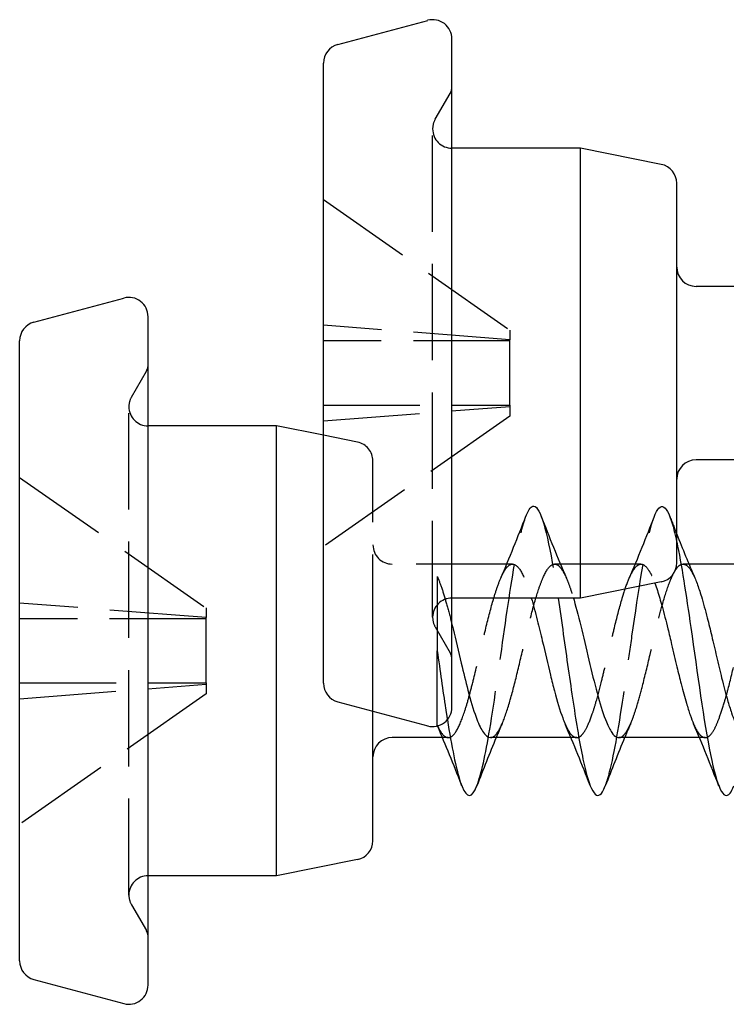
# Model space of a CAD drawing. Header units: millimetres. Extents: x -278 to 85, y -31 to 142.
# Tile 17 of 21: x 36 to 47, y 70 to 86. Entities that reach past the tile are written whole.
import ezdxf

# ---------------------------------------------------------------- set-up
doc = ezdxf.new("R2010")
doc.units = ezdxf.units.MM
doc.header["$LTSCALE"] = 10
doc.linetypes.add('ALLCAD_Strich', pattern=[0.2, 0.15, -0.05])
doc.layers.add('BESCH_KONT_sich_schn_seit_2d', color=160, linetype='Continuous')

msp = doc.modelspace()

# ---------------------------------------------------------------- linework, layer by layer
at = {"layer": 'BESCH_KONT_sich_schn_seit_2d', "linetype": 'Continuous', "extrusion": (0, 1, 2e-16)}
for p, q in [((41.083, 85.402), (42.483, 85.777)), ((42.86, 80.288), (42.86, 85.488)), ((40.86, 80.288), (40.86, 85.112)), ((44.86, 83.788), (42.86, 83.788)), ((46.119, 83.536), (44.86, 83.788)), ((44.86, 80.288), (44.86, 83.788)), ((46.36, 80.288), (46.36, 83.242)), ((48.533, 81.638), (46.66, 81.638)), ((36.354, 81.08), (37.754, 81.455)), ((38.131, 75.966), (38.131, 81.166)), ((36.131, 75.966), (36.131, 80.791)), ((40.86, 75.463), (40.86, 80.288)), ((42.86, 75.088), (42.86, 80.288)), ((44.86, 76.788), (44.86, 80.288)), ((46.36, 77.334), (46.36, 80.288)), ((40.131, 79.466), (38.131, 79.466)), ((40.86, 79.32), (40.131, 79.466)), ((40.131, 75.966), (40.131, 79.466)), ((47.442, 78.938), (46.66, 78.938)), ((47.804, 77.316), (46.55, 77.316)), ((46.119, 77.039), (44.86, 76.788)), ((44.86, 76.788), (42.86, 76.788)), ((36.131, 71.141), (36.131, 75.966)), ((38.131, 70.766), (38.131, 75.966)), ((40.131, 72.466), (40.131, 75.966)), ((41.083, 75.173), (42.483, 74.798)), ((41.631, 73.012), (41.631, 75.026)), ((42.714, 74.616), (41.931, 74.616)), ((44.713, 74.616), (43.459, 74.616)), ((46.713, 74.616), (45.459, 74.616)), ((41.39, 72.717), (40.131, 72.466)), ((40.131, 72.466), (38.131, 72.466)), ((36.354, 70.851), (37.754, 70.476))]:
    msp.add_line(p, q, dxfattribs=at)
at = {"layer": 'BESCH_KONT_sich_schn_seit_2d', "linetype": 'ALLCAD_Strich', "extrusion": (0, 1, 2e-16)}
for p, q in [((42.6, 84.238), (42.833, 84.641)), ((42.56, 76.488), (42.56, 84.088)), ((40.86, 82.988), (43.76, 80.957)), ((43.76, 80.806), (40.86, 81.032)), ((43.76, 80.957), (43.76, 80.806)), ((43.76, 80.788), (40.86, 80.788)), ((43.76, 80.788), (43.76, 80.806)), ((43.76, 79.788), (43.76, 80.788)), ((37.872, 79.916), (38.105, 80.319)), ((37.831, 72.166), (37.831, 79.766)), ((40.86, 79.788), (43.76, 79.788)), ((40.86, 79.543), (43.76, 79.769)), ((43.76, 79.788), (43.76, 79.769)), ((43.76, 79.769), (43.76, 79.618)), ((43.76, 79.618), (40.86, 77.588)), ((41.39, 79.214), (40.86, 79.32)), ((41.631, 75.966), (41.631, 78.92)), ((36.131, 78.666), (39.032, 76.635)), ((43.804, 77.316), (41.931, 77.316)), ((45.803, 77.316), (44.459, 77.316)), ((46.55, 77.316), (46.458, 77.316)), ((39.032, 76.485), (36.131, 76.71)), ((39.032, 76.635), (39.032, 76.485)), ((39.032, 76.466), (36.131, 76.466)), ((39.032, 76.466), (39.032, 76.485)), ((39.032, 75.466), (39.032, 76.466)), ((42.6, 76.338), (42.833, 75.934)), ((41.631, 75.026), (41.631, 75.966)), ((42.631, 75.966), (42.631, 75.966)), ((36.131, 75.466), (39.032, 75.466)), ((36.131, 75.221), (39.032, 75.447)), ((39.032, 75.466), (39.032, 75.447)), ((39.032, 75.447), (39.032, 75.296)), ((39.032, 75.296), (36.131, 73.266)), ((42.804, 74.616), (42.714, 74.616)), ((44.805, 74.616), (44.713, 74.616)), ((46.804, 74.616), (46.713, 74.616)), ((37.872, 72.016), (38.105, 71.612))]:
    msp.add_line(p, q, dxfattribs=at)
at = {"layer": 'BESCH_KONT_sich_schn_seit_2d', "linetype": 'Continuous'}
for centre, start, end in [((42.56, 85.488), 0, 105), ((41.16, 85.112), 105, 180), ((46.06, 83.242), 0, 78.6901), ((46.66, 81.938), 180, 270), ((37.831, 81.166), 0, 105), ((36.431, 80.791), 105, 180), ((46.66, 78.638), 90, 180), ((46.06, 77.334), 281.3099, 0), ((41.16, 75.463), 180, 255), ((42.56, 75.088), 255, 0), ((41.931, 74.316), 90, 180), ((41.331, 73.012), 281.3099, 0), ((36.431, 71.141), 180, 255), ((37.831, 70.766), 255, 0)]:
    msp.add_arc(centre, 0.3, start, end, dxfattribs=at)
at = {"layer": 'BESCH_KONT_sich_schn_seit_2d', "linetype": 'ALLCAD_Strich'}
for centre, radius, start, end in [((42.66, 84.741), 0.2, 330, 0), ((42.86, 84.088), 0.3, 150, 180), ((42.86, 84.088), 0.3, 180, 270), ((37.931, 80.419), 0.2, 330, 0), ((38.131, 79.766), 0.3, 150, 180), ((38.131, 79.766), 0.3, 180, 270), ((41.331, 78.92), 0.3, 0, 78.6901), ((41.931, 77.616), 0.3, 180, 270), ((42.86, 76.488), 0.3, 90, 180), ((42.86, 76.488), 0.3, 180, 210), ((42.66, 75.834), 0.2, 0, 30), ((38.131, 72.166), 0.3, 90, 180), ((38.131, 72.166), 0.3, 180, 210), ((37.931, 71.512), 0.2, 0, 30)]:
    msp.add_arc(centre, radius, start, end, dxfattribs=at)
for points, knots in [([(45.248, 73.863), (45.259, 73.893), (45.296, 74), (45.409, 74.445), (45.536, 75.288), (45.74, 76.739), (45.969, 78.257), (46.198, 78.312), (46.328, 77.806), (46.357, 77.674), (46.36, 77.66)], [11.360367, 11.360367, 11.360367, 11.360367, 11.467783, 11.707666, 12.427316, 12.667199, 13.626732, 14.586265, 14.826149, 14.855649, 14.855649, 14.855649, 14.855649]), ([(43.249, 73.867), (43.316, 74.038), (43.459, 74.706), (43.678, 76.327), (43.907, 77.833), (44.162, 78.49), (44.364, 77.737), (44.489, 76.943), (44.513, 76.788)], [5.081388, 5.081388, 5.081388, 5.081388, 5.710585, 6.430235, 7.149884, 7.869534, 8.829067, 9.051007, 9.051007, 9.051007, 9.051007]), ([(43.459, 74.616), (43.46, 74.616), (43.462, 74.616), (43.497, 74.618), (43.53, 74.642), (43.584, 74.716), (43.605, 74.753), (43.666, 74.883), (43.706, 74.996), (43.787, 75.262), (43.826, 75.412), (43.905, 75.735), (43.944, 75.905), (44.026, 76.246), (44.066, 76.415), (44.143, 76.709), (44.18, 76.835), (44.238, 77.004), (44.259, 77.059), (44.321, 77.201), (44.362, 77.266), (44.421, 77.308), (44.437, 77.314), (44.477, 77.317), (44.499, 77.309), (44.544, 77.271), (44.567, 77.241), (44.614, 77.16), (44.639, 77.108), (44.68, 77.004), (44.697, 76.958), (44.726, 76.869), (44.739, 76.829), (44.751, 76.788)], [0.3614669, 0.3614669, 0.3614669, 0.3614669, 0.3632842, 0.3632842, 0.406937, 0.406937, 0.4342329, 0.4342329, 0.4870281, 0.4870281, 0.5387827, 0.5387827, 0.590935, 0.590935, 0.6443172, 0.6443172, 0.6923807, 0.6923807, 0.7197421, 0.7197421, 0.7743548, 0.7743548, 0.7958425, 0.7958425, 0.825246, 0.825246, 0.855728, 0.855728, 0.887361, 0.887361, 0.9091493, 0.9091493, 0.9253819, 0.9253819, 0.9253819, 0.9253819]), ([(44.621, 74.832), (44.628, 74.814), (44.636, 74.798), (44.67, 74.729), (44.696, 74.688), (44.75, 74.63), (44.778, 74.615), (44.832, 74.616), (44.859, 74.631), (44.907, 74.684), (44.93, 74.718), (44.984, 74.821), (45.015, 74.896), (45.065, 75.041), (45.084, 75.101), (45.132, 75.266), (45.161, 75.376), (45.21, 75.574), (45.23, 75.658), (45.277, 75.853), (45.303, 75.964), (45.35, 76.159), (45.37, 76.242), (45.428, 76.48), (45.465, 76.628), (45.516, 76.801), (45.528, 76.842), (45.571, 76.976), (45.602, 77.058), (45.653, 77.167), (45.672, 77.202), (45.716, 77.269), (45.742, 77.294), (45.79, 77.318), (45.813, 77.319), (45.867, 77.295), (45.898, 77.263), (45.948, 77.182), (45.968, 77.145), (45.998, 77.076), (46.008, 77.048), (46.019, 77.019)], [-3.9197768, -3.9197768, -3.9197768, -3.9197768, -3.9097596, -3.9097596, -3.8757543, -3.8757543, -3.839351, -3.839351, -3.8044906, -3.8044906, -3.774623, -3.774623, -3.7343915, -3.7343915, -3.7096149, -3.7096149, -3.6712371, -3.6712371, -3.644428, -3.644428, -3.6101324, -3.6101324, -3.5840652, -3.5840652, -3.5339215, -3.5339215, -3.51783, -3.51783, -3.4775882, -3.4775882, -3.4523968, -3.4523968, -3.418994, -3.418994, -3.3882626, -3.3882626, -3.3482506, -3.3482506, -3.3231753, -3.3231753, -3.3088411, -3.3088411, -3.3088411, -3.3088411]), ([(45.459, 74.616), (45.473, 74.616), (45.487, 74.619), (45.517, 74.636), (45.533, 74.65), (45.577, 74.702), (45.604, 74.75), (45.648, 74.846), (45.665, 74.886), (45.702, 74.988), (45.723, 75.052), (45.772, 75.213), (45.798, 75.312), (45.865, 75.572), (45.905, 75.738), (45.959, 75.964), (45.973, 76.02), (46.008, 76.172), (46.031, 76.266), (46.08, 76.47), (46.107, 76.578), (46.171, 76.81), (46.208, 76.926), (46.264, 77.071), (46.282, 77.113), (46.323, 77.197), (46.346, 77.233), (46.395, 77.294), (46.423, 77.312), (46.475, 77.318), (46.499, 77.309), (46.55, 77.266), (46.575, 77.232), (46.614, 77.161), (46.628, 77.133), (46.642, 77.101)], [1.234884, 1.234884, 1.234884, 1.234884, 1.2527512, 1.2527512, 1.2742218, 1.2742218, 1.3105089, 1.3105089, 1.331487, 1.331487, 1.3593662, 1.3593662, 1.3948689, 1.3948689, 1.4470585, 1.4470585, 1.4644475, 1.4644475, 1.4939133, 1.4939133, 1.5301995, 1.5301995, 1.5779732, 1.5779732, 1.6017533, 1.6017533, 1.631367, 1.631367, 1.667518, 1.667518, 1.699684, 1.699684, 1.7324597, 1.7324597, 1.750575, 1.750575, 1.750575, 1.750575]), ([(42.631, 77.122), (42.657, 77.067), (42.682, 77.002), (42.732, 76.852), (42.756, 76.769), (42.808, 76.585), (42.834, 76.485), (42.86, 76.379)], [0, 0, 0, 0, 0.03288256, 0.03288256, 0.06553773, 0.06553773, 0.09971113, 0.09971113, 0.09971113, 0.09971113]), ([(42.631, 77.123), (42.631, 77.123), (42.631, 77.123), (42.631, 77.123), (42.631, 77.12), (42.631, 76.902), (42.631, 76.569), (42.631, 76.393), (42.631, 76.187), (42.631, 75.966)], [-0.2066083, -0.2066083, -0.2066083, -0.2066083, -0.2054491, -0.2054491, -0.2054491, -0.0711626, -0.0711626, -0.0711626, 0, 0, 0, 0]), ([(42.632, 75.966), (42.675, 75.658), (42.728, 75.285), (42.78, 74.951), (42.789, 74.894)], [3.1417494, 3.1417494, 3.1417494, 3.1417494, 3.5516356, 3.6379107, 3.6379107, 3.6379107, 3.6379107]), ([(42.631, 74.809), (42.631, 74.809), (42.631, 74.834), (42.631, 74.951), (42.631, 75.055), (42.631, 75.242), (42.631, 75.362), (42.631, 75.639), (42.631, 75.798), (42.631, 75.966)], [-0.1722036, -0.1722036, -0.1722036, -0.1722036, -0.1446211, -0.1446211, -0.1034633, -0.1034633, -0.0538942, -0.0538942, -0.0000171, -0.0000171, -0.0000171, -0.0000171])]:
    msp.add_open_spline(points, degree=3, knots=knots, dxfattribs=at)
for points in [[(43.621, 77.099), (43.758, 77.415), (43.887, 77.738), (44.013, 78.062)], [(44.248, 78.064), (44.375, 77.74), (44.504, 77.415), (44.642, 77.098)], [(45.62, 77.095), (45.758, 77.413), (45.888, 77.739), (46.015, 78.064)], [(42.631, 77.123), (42.635, 77.115), (42.638, 77.107), (42.642, 77.099)], [(42.636, 74.797), (42.635, 74.801), (42.633, 74.805), (42.631, 74.809)], [(43.641, 74.832), (43.61, 74.76), (43.58, 74.688), (43.55, 74.616)], [(45.643, 74.835), (45.611, 74.762), (45.58, 74.689), (45.549, 74.616)], [(43.015, 73.865), (43.011, 73.874), (43.008, 73.882), (43.005, 73.891)]]:
    msp.add_open_spline(points, degree=3, dxfattribs=at)
at = {"layer": 'BESCH_KONT_sich_schn_seit_2d', "linetype": 'ALLCAD_Strich', "extrusion": (6.27787e-11, 2.47152e-11, -1)}
msp.add_open_spline([(46.251, 78.06), (46.287, 77.968), (46.324, 77.875), (46.36, 77.783)], degree=3, dxfattribs=at)
at = {"layer": 'BESCH_KONT_sich_schn_seit_2d', "linetype": 'Continuous'}
for points in [[(46.36, 77.783), (46.451, 77.554), (46.544, 77.326), (46.642, 77.101)], [(43.005, 73.891), (42.886, 74.195), (42.765, 74.499), (42.636, 74.797)], [(45.012, 73.871), (44.886, 74.194), (44.757, 74.516), (44.621, 74.832)], [(45.549, 74.616), (45.445, 74.367), (45.346, 74.115), (45.248, 73.863)]]:
    msp.add_open_spline(points, degree=3, dxfattribs=at)
for points, knots in [([(46.36, 77.66), (46.433, 77.316), (46.608, 76.175), (46.885, 74.085), (47.108, 73.576), (47.229, 73.814), (47.248, 73.863)], [14.855649, 14.855649, 14.855649, 14.855649, 15.545798, 16.505331, 17.464864, 17.644026, 17.644026, 17.644026, 17.644026]), ([(46.642, 77.101), (46.653, 77.074), (46.665, 77.046), (46.698, 76.954), (46.721, 76.886), (46.773, 76.711), (46.804, 76.598), (46.858, 76.389), (46.881, 76.296), (46.93, 76.094), (46.955, 75.985), (47.006, 75.764), (47.033, 75.652), (47.089, 75.423), (47.119, 75.309), (47.171, 75.13), (47.192, 75.062), (47.244, 74.912), (47.273, 74.837), (47.321, 74.738), (47.34, 74.706), (47.392, 74.638), (47.425, 74.616), (47.459, 74.616)], [1.750575, 1.750575, 1.750575, 1.750575, 1.7657093, 1.7657093, 1.7951791, 1.7951791, 1.8352299, 1.8352299, 1.8649983, 1.8649983, 1.8983861, 1.8983861, 1.9333535, 1.9333535, 1.9725456, 1.9725456, 2.0000507, 2.0000507, 2.0388593, 2.0388593, 2.0640665, 2.0640665, 2.1075256, 2.1075256, 2.1075256, 2.1075256]), ([(46.019, 77.019), (46.033, 76.984), (46.046, 76.946), (46.083, 76.831), (46.107, 76.749), (46.161, 76.551), (46.192, 76.433), (46.242, 76.23), (46.261, 76.149), (46.308, 75.949), (46.336, 75.831), (46.385, 75.625), (46.406, 75.536), (46.455, 75.344), (46.483, 75.244), (46.53, 75.086), (46.549, 75.025), (46.587, 74.917), (46.605, 74.87), (46.623, 74.829)], [-3.3088411, -3.3088411, -3.3088411, -3.3088411, -3.2913072, -3.2913072, -3.2594382, -3.2594382, -3.2201252, -3.2201252, -3.1946654, -3.1946654, -3.1582715, -3.1582715, -3.1298502, -3.1298502, -3.0942149, -3.0942149, -3.0688533, -3.0688533, -3.0448817, -3.0448817, -3.0448817, -3.0448817]), ([(44.095, 76.788), (44.127, 76.683), (44.158, 76.566), (44.215, 76.338), (44.241, 76.23), (44.31, 75.942), (44.352, 75.762), (44.415, 75.504), (44.436, 75.422), (44.5, 75.181), (44.542, 75.038), (44.597, 74.89), (44.609, 74.86), (44.621, 74.832)], [-4.1498206, -4.1498206, -4.1498206, -4.1498206, -4.108829, -4.108829, -4.0745743, -4.0745743, -4.0193149, -4.0193149, -3.9918386, -3.9918386, -3.9355009, -3.9355009, -3.9197768, -3.9197768, -3.9197768, -3.9197768]), ([(44.513, 76.788), (44.54, 76.606), (44.618, 76.062), (44.747, 75.139), (44.951, 73.903), (45.118, 73.58), (45.234, 73.827), (45.248, 73.863)], [9.051007, 9.051007, 9.051007, 9.051007, 9.308834, 9.7886, 10.268367, 11.2279, 11.360367, 11.360367, 11.360367, 11.360367]), ([(44.751, 76.788), (44.754, 76.777), (44.758, 76.766), (44.801, 76.616), (44.841, 76.46), (44.923, 76.118), (44.965, 75.935), (45.051, 75.577), (45.094, 75.406), (45.18, 75.097), (45.222, 74.964), (45.292, 74.792), (45.32, 74.738), (45.374, 74.658), (45.402, 74.632), (45.439, 74.618), (45.449, 74.616), (45.459, 74.616)], [0.9253819, 0.9253819, 0.9253819, 0.9253819, 0.9295711, 0.9295711, 0.9822283, 0.9822283, 1.0381252, 1.0381252, 1.0939757, 1.0939757, 1.1501016, 1.1501016, 1.1862724, 1.1862724, 1.2220507, 1.2220507, 1.234884, 1.234884, 1.234884, 1.234884]), ([(42.789, 74.894), (42.857, 74.477), (43, 73.741), (43.153, 73.648), (43.239, 73.842), (43.249, 73.867)], [3.637911, 3.637911, 3.637911, 3.637911, 4.271285, 4.990935, 5.081388, 5.081388, 5.081388, 5.081388])]:
    msp.add_open_spline(points, degree=3, knots=knots, dxfattribs=at)
at = {"layer": 'BESCH_KONT_sich_schn_seit_2d', "linetype": 'ALLCAD_Strich', "extrusion": (-2e-15, 9e-16, -1)}
msp.add_open_spline([(42.632, 74.809), (42.665, 74.736), (42.698, 74.682), (42.763, 74.62), (42.794, 74.61), (42.866, 74.63), (42.905, 74.673), (42.984, 74.817), (43.023, 74.915), (43.083, 75.1), (43.105, 75.172), (43.148, 75.33), (43.17, 75.415), (43.235, 75.671), (43.276, 75.848), (43.339, 76.114), (43.36, 76.202), (43.421, 76.454), (43.461, 76.611), (43.523, 76.824), (43.544, 76.892), (43.59, 77.024), (43.614, 77.085), (43.675, 77.216), (43.713, 77.27), (43.771, 77.312), (43.792, 77.318), (43.853, 77.31), (43.893, 77.273), (43.977, 77.133), (44.02, 77.026), (44.074, 76.858), (44.085, 76.824), (44.095, 76.788)], degree=3, knots=[-4.7903816, -4.7903816, -4.7903816, -4.7903816, -4.7465454, -4.7465454, -4.7056152, -4.7056152, -4.6530903, -4.6530903, -4.6021016, -4.6021016, -4.5740445, -4.5740445, -4.544748, -4.544748, -4.4900402, -4.4900402, -4.4626515, -4.4626515, -4.409862, -4.409862, -4.3818045, -4.3818045, -4.350019, -4.350019, -4.3010294, -4.3010294, -4.2733858, -4.2733858, -4.2208499, -4.2208499, -4.1639112, -4.1639112, -4.1498206, -4.1498206, -4.1498206, -4.1498206], dxfattribs=at)
at = {"layer": 'BESCH_KONT_sich_schn_seit_2d', "linetype": 'ALLCAD_Strich', "extrusion": (-6.5e-15, 2.4e-15, -1)}
msp.add_open_spline([(46.623, 74.829), (46.644, 74.78), (46.665, 74.74), (46.697, 74.689), (46.709, 74.673), (46.751, 74.628), (46.782, 74.613), (46.832, 74.618), (46.851, 74.628), (46.898, 74.669), (46.925, 74.707), (46.974, 74.802), (46.996, 74.854), (47.045, 74.984), (47.073, 75.066), (47.12, 75.225), (47.14, 75.296), (47.198, 75.517), (47.235, 75.674), (47.285, 75.888), (47.297, 75.939), (47.34, 76.123), (47.372, 76.253), (47.422, 76.455), (47.442, 76.53), (47.487, 76.701), (47.513, 76.793), (47.562, 76.947), (47.584, 77.01), (47.637, 77.141), (47.669, 77.202), (47.719, 77.27), (47.738, 77.289), (47.773, 77.311), (47.789, 77.316), (47.804, 77.316)], degree=3, knots=[-3.0448817, -3.0448817, -3.0448817, -3.0448817, -3.0171448, -3.0171448, -3.0016709, -3.0016709, -2.9622179, -2.9622179, -2.9368178, -2.9368178, -2.9007871, -2.9007871, -2.8715884, -2.8715884, -2.8363799, -2.8363799, -2.8105189, -2.8105189, -2.7604289, -2.7604289, -2.7444385, -2.7444385, -2.7038271, -2.7038271, -2.6788014, -2.6788014, -2.6439911, -2.6439911, -2.6145936, -2.6145936, -2.5740841, -2.5740841, -2.5491699, -2.5491699, -2.528485, -2.528485, -2.528485, -2.528485], dxfattribs=at)
at = {"layer": 'BESCH_KONT_sich_schn_seit_2d', "linetype": 'Continuous', "extrusion": (2.89e-14, 9e-15, -1)}
msp.add_open_spline([(42.86, 76.379), (42.866, 76.356), (42.872, 76.333), (42.92, 76.134), (42.962, 75.952), (43.039, 75.628), (43.074, 75.487), (43.151, 75.195), (43.193, 75.052), (43.269, 74.843), (43.303, 74.769), (43.377, 74.65), (43.418, 74.616), (43.459, 74.616)], degree=3, knots=[0.0997111, 0.0997111, 0.0997111, 0.0997111, 0.1072006, 0.1072006, 0.1629745, 0.1629745, 0.2080581, 0.2080581, 0.2638352, 0.2638352, 0.3075597, 0.3075597, 0.3614669, 0.3614669, 0.3614669, 0.3614669], dxfattribs=at)
at = {"layer": 'BESCH_KONT_sich_schn_seit_2d', "linetype": 'Continuous', "extrusion": (1.2693e-12, 5.142e-13, -1)}
msp.add_open_spline([(47.016, 73.861), (46.889, 74.186), (46.761, 74.511), (46.623, 74.829)], degree=3, dxfattribs=at)
at = {"layer": 'BESCH_KONT_sich_schn_seit_2d', "linetype": 'Continuous', "extrusion": (-1.2588e-12, 5.046e-13, -1)}
msp.add_open_spline([(43.55, 74.616), (43.446, 74.368), (43.347, 74.117), (43.249, 73.867)], degree=3, dxfattribs=at)

doc.saveas('drawing.dxf')
